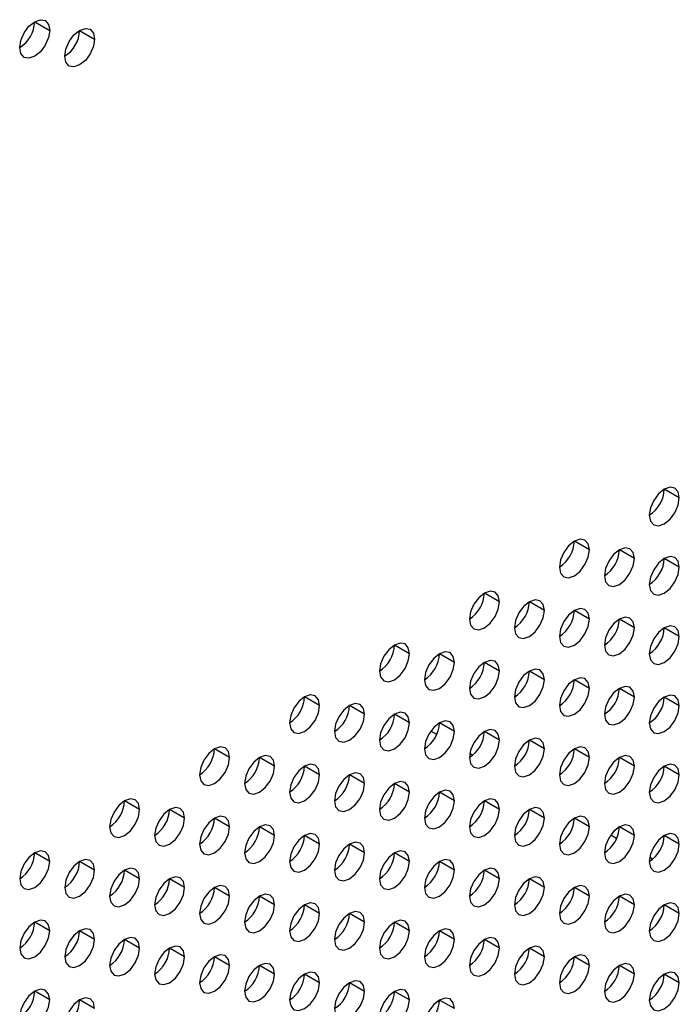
# Model space of a CAD drawing. Header units: millimetres. Extents: x 0 to 1118, y 0 to 864.
# Tile 151 of 254: x 922.27 to 927.45, y 698.06 to 705.8. Entities that reach past the tile are written whole.
import ezdxf

# ---------------------------------------------------------------- set-up
doc = ezdxf.new("R2010")
doc.units = ezdxf.units.MM

msp = doc.modelspace()

# ---------------------------------------------------------------- linework, layer by layer
at = {"color": 7, "linetype": 'Continuous', "lineweight": 25}
for p, q in [((922.3855, 705.7812), (922.5033, 705.7132)), ((922.739, 705.7131), (922.8569, 705.6451)), ((927.4531, 702.0383), (927.3352, 702.1063)), ((926.746, 701.6301), (926.6281, 701.6981)), ((927.0995, 701.562), (926.9817, 701.63)), ((927.4531, 701.4939), (927.3352, 701.562)), ((926.0389, 701.2219), (925.921, 701.2899)), ((926.3924, 701.1538), (926.2746, 701.2218)), ((926.746, 701.0857), (926.6281, 701.1538)), ((927.0995, 701.0176), (926.9817, 701.0857)), ((927.4531, 700.9496), (927.3352, 701.0176)), ((925.3317, 700.8137), (925.2139, 700.8817)), ((925.6853, 700.7456), (925.5674, 700.8136)), ((926.0389, 700.6775), (925.921, 700.7455)), ((926.3924, 700.6094), (926.2746, 700.6775)), ((926.746, 700.5414), (926.6281, 700.6094)), ((927.0995, 700.4733), (926.9817, 700.5413)), ((924.6246, 700.4055), (924.5068, 700.4735)), ((927.4531, 700.4052), (927.3352, 700.4732)), ((924.9782, 700.3374), (924.8603, 700.4054)), ((925.3317, 700.2693), (925.2139, 700.3373)), ((925.6853, 700.2012), (925.5674, 700.2693)), ((925.5459, 700.1783), (925.4995, 700.2051)), ((926.0389, 700.1332), (925.921, 700.2012)), ((923.9175, 699.9973), (923.7997, 700.0653)), ((926.3924, 700.0651), (926.2746, 700.1331)), ((926.746, 699.997), (926.6281, 700.065)), ((924.2711, 699.9292), (924.1532, 699.9972)), ((925.8287, 700.015), (925.8059, 700.0282)), ((927.0995, 699.9289), (926.9817, 699.997)), ((924.6246, 699.8611), (924.5068, 699.9291)), ((927.4531, 699.8608), (927.3352, 699.9289)), ((924.9782, 699.793), (924.8603, 699.8611)), ((925.3317, 699.7249), (925.2139, 699.793)), ((925.6853, 699.6569), (925.5674, 699.7249)), ((923.2104, 699.5891), (923.0926, 699.6571)), ((926.0389, 699.5888), (925.921, 699.6568)), ((923.564, 699.521), (923.4461, 699.589)), ((923.9175, 699.4529), (923.7997, 699.5209)), ((926.3924, 699.5207), (926.2746, 699.5887)), ((926.746, 699.4526), (926.6281, 699.5207)), ((924.2711, 699.3848), (924.1532, 699.4529)), ((927.0995, 699.3846), (926.9817, 699.4526)), ((924.6246, 699.3167), (924.5068, 699.3848)), ((926.9601, 699.3617), (926.9137, 699.3885)), ((927.4531, 699.3165), (927.3352, 699.3845)), ((924.9782, 699.2487), (924.8603, 699.3167)), ((922.5033, 699.1809), (922.3855, 699.2489)), ((925.3317, 699.1806), (925.2139, 699.2486)), ((927.2429, 699.1984), (927.2202, 699.2115)), ((922.8569, 699.1128), (922.739, 699.1808)), ((925.6853, 699.1125), (925.5674, 699.1805)), ((923.2104, 699.0447), (923.0926, 699.1127)), ((926.0389, 699.0444), (925.921, 699.1125)), ((923.564, 698.9766), (923.4461, 699.0447)), ((926.3924, 698.9764), (926.2746, 699.0444)), ((923.9175, 698.9085), (923.7997, 698.9766)), ((924.2711, 698.8405), (924.1532, 698.9085)), ((926.746, 698.9083), (926.6281, 698.9763)), ((927.0995, 698.8402), (926.9817, 698.9082)), ((924.6246, 698.7724), (924.5068, 698.8404)), ((927.4531, 698.7721), (927.3352, 698.8402)), ((924.9782, 698.7043), (924.8603, 698.7723)), ((922.5033, 698.6365), (922.3855, 698.7045)), ((925.3317, 698.6362), (925.2139, 698.7043)), ((922.8569, 698.5684), (922.739, 698.6364)), ((925.6853, 698.5682), (925.5674, 698.6362)), ((923.2104, 698.5003), (923.0926, 698.5684)), ((926.0389, 698.5001), (925.921, 698.5681)), ((923.564, 698.4323), (923.4461, 698.5003)), ((926.3924, 698.432), (926.2746, 698.5)), ((923.9175, 698.3642), (923.7997, 698.4322)), ((924.2711, 698.2961), (924.1532, 698.3641)), ((926.746, 698.3639), (926.6281, 698.4319)), ((927.0995, 698.2958), (926.9817, 698.3639)), ((924.6246, 698.228), (924.5068, 698.2961)), ((927.4531, 698.2278), (927.3352, 698.2958)), ((924.9782, 698.1599), (924.8603, 698.228)), ((922.5033, 698.0921), (922.3855, 698.1602)), ((925.3317, 698.0919), (925.2139, 698.1599)), ((922.8569, 698.0241), (922.739, 698.0921)), ((925.6853, 698.0238), (925.5674, 698.0918))]:
    msp.add_line(p, q, dxfattribs=at)
at = {"color": 7, "linetype": 'Continuous', "lineweight": 25, "flags": 128}
for points in [[(922.2676, 705.5771), (922.2766, 705.6344), (922.3021, 705.6933), (922.3404, 705.7448), (922.3855, 705.7812), (922.4306, 705.7969), (922.4688, 705.7895), (922.4943, 705.7601), (922.5033, 705.7132)], [(922.5033, 705.7132), (922.4943, 705.6559), (922.4688, 705.597), (922.4306, 705.5455), (922.3855, 705.5091), (922.3404, 705.4934), (922.3021, 705.5008), (922.2766, 705.5302), (922.2676, 705.5771)], [(922.6212, 705.509), (922.6301, 705.5663), (922.6557, 705.6252), (922.6939, 705.6768), (922.739, 705.7132), (922.7841, 705.7288), (922.8224, 705.7214), (922.8479, 705.692), (922.8569, 705.6451)], [(922.8569, 705.6451), (922.8479, 705.5878), (922.8224, 705.5289), (922.7841, 705.4774), (922.739, 705.441), (922.6939, 705.4253), (922.6557, 705.4327), (922.6301, 705.4621), (922.6212, 705.509)], [(927.4531, 702.0383), (927.4441, 702.0852), (927.4185, 702.1146), (927.3803, 702.122), (927.3352, 702.1063), (927.2901, 702.0699), (927.2519, 702.0184), (927.2263, 701.9595), (927.2174, 701.9022)], [(927.2174, 701.9022), (927.2263, 701.8553), (927.2519, 701.8259), (927.2901, 701.8185), (927.3352, 701.8342), (927.3803, 701.8706), (927.4185, 701.9221), (927.4441, 701.981), (927.4531, 702.0383)], [(926.746, 701.6301), (926.737, 701.677), (926.7114, 701.7064), (926.6732, 701.7138), (926.6281, 701.6981), (926.583, 701.6617), (926.5448, 701.6102), (926.5192, 701.5513), (926.5103, 701.494)], [(926.5103, 701.494), (926.5192, 701.4471), (926.5448, 701.4177), (926.583, 701.4103), (926.6281, 701.426), (926.6732, 701.4623), (926.7114, 701.5139), (926.737, 701.5728), (926.746, 701.6301)], [(927.0995, 701.562), (927.0905, 701.6089), (927.065, 701.6383), (927.0268, 701.6457), (926.9817, 701.6301), (926.9366, 701.5937), (926.8983, 701.5421), (926.8728, 701.4832), (926.8638, 701.4259)], [(926.8638, 701.4259), (926.8728, 701.379), (926.8983, 701.3496), (926.9366, 701.3422), (926.9817, 701.3579), (927.0268, 701.3943), (927.065, 701.4458), (927.0905, 701.5047), (927.0995, 701.562)], [(927.4531, 701.4939), (927.4441, 701.5408), (927.4185, 701.5702), (927.3803, 701.5777), (927.3352, 701.562), (927.2901, 701.5256), (927.2519, 701.474), (927.2263, 701.4151), (927.2174, 701.3579)], [(927.2174, 701.3579), (927.2263, 701.311), (927.2519, 701.2816), (927.2901, 701.2741), (927.3352, 701.2898), (927.3803, 701.3262), (927.4185, 701.3778), (927.4441, 701.4367), (927.4531, 701.4939)], [(926.0389, 701.2219), (926.0299, 701.2688), (926.0043, 701.2982), (925.9661, 701.3056), (925.921, 701.2899), (925.8759, 701.2535), (925.8377, 701.202), (925.8121, 701.1431), (925.8031, 701.0858)], [(926.3924, 701.1538), (926.3834, 701.2007), (926.3579, 701.2301), (926.3197, 701.2375), (926.2746, 701.2219), (926.2295, 701.1855), (926.1912, 701.1339), (926.1657, 701.075), (926.1567, 701.0177)], [(925.8031, 701.0858), (925.8121, 701.0389), (925.8377, 701.0095), (925.8759, 701.0021), (925.921, 701.0178), (925.9661, 701.0541), (926.0043, 701.1057), (926.0299, 701.1646), (926.0389, 701.2219)], [(926.1567, 701.0177), (926.1657, 700.9708), (926.1912, 700.9414), (926.2295, 700.934), (926.2746, 700.9497), (926.3197, 700.9861), (926.3579, 701.0376), (926.3834, 701.0965), (926.3924, 701.1538)], [(926.746, 701.0857), (926.737, 701.1326), (926.7114, 701.162), (926.6732, 701.1695), (926.6281, 701.1538), (926.583, 701.1174), (926.5448, 701.0658), (926.5192, 701.0069), (926.5103, 700.9497)], [(926.5103, 700.9497), (926.5192, 700.9027), (926.5448, 700.8733), (926.583, 700.8659), (926.6281, 700.8816), (926.6732, 700.918), (926.7114, 700.9696), (926.737, 701.0285), (926.746, 701.0857)], [(927.0995, 701.0176), (927.0905, 701.0645), (927.065, 701.0939), (927.0268, 701.1014), (926.9817, 701.0857), (926.9366, 701.0493), (926.8983, 700.9977), (926.8728, 700.9388), (926.8638, 700.8816)], [(926.8638, 700.8816), (926.8728, 700.8347), (926.8983, 700.8053), (926.9366, 700.7978), (926.9817, 700.8135), (927.0268, 700.8499), (927.065, 700.9015), (927.0905, 700.9604), (927.0995, 701.0176)], [(927.4531, 700.9496), (927.4441, 700.9965), (927.4185, 701.0259), (927.3803, 701.0333), (927.3352, 701.0176), (927.2901, 700.9812), (927.2519, 700.9297), (927.2263, 700.8708), (927.2174, 700.8135)], [(927.2174, 700.8135), (927.2263, 700.7666), (927.2519, 700.7372), (927.2901, 700.7298), (927.3352, 700.7454), (927.3803, 700.7818), (927.4185, 700.8334), (927.4441, 700.8923), (927.4531, 700.9496)], [(925.3317, 700.8137), (925.3228, 700.8606), (925.2972, 700.89), (925.259, 700.8974), (925.2139, 700.8817), (925.1688, 700.8453), (925.1306, 700.7938), (925.105, 700.7349), (925.096, 700.6776)], [(925.096, 700.6776), (925.105, 700.6307), (925.1306, 700.6013), (925.1688, 700.5939), (925.2139, 700.6095), (925.259, 700.6459), (925.2972, 700.6975), (925.3228, 700.7564), (925.3317, 700.8137)], [(925.6853, 700.7456), (925.6763, 700.7925), (925.6508, 700.8219), (925.6125, 700.8293), (925.5674, 700.8136), (925.5223, 700.7773), (925.4841, 700.7257), (925.4586, 700.6668), (925.4496, 700.6095)], [(926.0389, 700.6775), (926.0299, 700.7244), (926.0043, 700.7538), (925.9661, 700.7612), (925.921, 700.7456), (925.8759, 700.7092), (925.8377, 700.6576), (925.8121, 700.5987), (925.8031, 700.5414)], [(925.4496, 700.6095), (925.4586, 700.5626), (925.4841, 700.5332), (925.5223, 700.5258), (925.5674, 700.5415), (925.6125, 700.5779), (925.6508, 700.6294), (925.6763, 700.6883), (925.6853, 700.7456)], [(926.3924, 700.6094), (926.3834, 700.6563), (926.3579, 700.6857), (926.3197, 700.6932), (926.2746, 700.6775), (926.2295, 700.6411), (926.1912, 700.5895), (926.1657, 700.5306), (926.1567, 700.4734)], [(925.8031, 700.5414), (925.8121, 700.4945), (925.8377, 700.4651), (925.8759, 700.4577), (925.921, 700.4734), (925.9661, 700.5098), (926.0043, 700.5614), (926.0299, 700.6203), (926.0389, 700.6775)], [(926.1567, 700.4734), (926.1657, 700.4265), (926.1912, 700.3971), (926.2295, 700.3896), (926.2746, 700.4053), (926.3197, 700.4417), (926.3579, 700.4933), (926.3834, 700.5522), (926.3924, 700.6094)], [(926.746, 700.5414), (926.737, 700.5883), (926.7114, 700.6177), (926.6732, 700.6251), (926.6281, 700.6094), (926.583, 700.573), (926.5448, 700.5214), (926.5192, 700.4625), (926.5103, 700.4053)], [(926.5103, 700.4053), (926.5192, 700.3584), (926.5448, 700.329), (926.583, 700.3216), (926.6281, 700.3372), (926.6732, 700.3736), (926.7114, 700.4252), (926.737, 700.4841), (926.746, 700.5414)], [(927.0995, 700.4733), (927.0905, 700.5202), (927.065, 700.5496), (927.0268, 700.557), (926.9817, 700.5413), (926.9366, 700.5049), (926.8983, 700.4534), (926.8728, 700.3945), (926.8638, 700.3372)], [(924.6246, 700.4055), (924.6157, 700.4524), (924.5901, 700.4818), (924.5519, 700.4892), (924.5068, 700.4735), (924.4617, 700.4371), (924.4235, 700.3856), (924.3979, 700.3267), (924.3889, 700.2694)], [(926.8638, 700.3372), (926.8728, 700.2903), (926.8983, 700.2609), (926.9366, 700.2535), (926.9817, 700.2692), (927.0268, 700.3056), (927.065, 700.3571), (927.0905, 700.416), (927.0995, 700.4733)], [(927.4531, 700.4052), (927.4441, 700.4521), (927.4185, 700.4815), (927.3803, 700.4889), (927.3352, 700.4733), (927.2901, 700.4369), (927.2519, 700.3853), (927.2263, 700.3264), (927.2174, 700.2691)], [(924.3889, 700.2694), (924.3979, 700.2225), (924.4235, 700.1931), (924.4617, 700.1857), (924.5068, 700.2013), (924.5519, 700.2377), (924.5901, 700.2893), (924.6157, 700.3482), (924.6246, 700.4055)], [(924.9782, 700.3374), (924.9692, 700.3843), (924.9437, 700.4137), (924.9054, 700.4211), (924.8603, 700.4054), (924.8152, 700.369), (924.777, 700.3175), (924.7515, 700.2586), (924.7425, 700.2013)], [(927.2174, 700.2691), (927.2263, 700.2222), (927.2519, 700.1928), (927.2901, 700.1854), (927.3352, 700.2011), (927.3803, 700.2375), (927.4185, 700.289), (927.4441, 700.3479), (927.4531, 700.4052)], [(924.7425, 700.2013), (924.7515, 700.1544), (924.777, 700.125), (924.8152, 700.1176), (924.8603, 700.1333), (924.9054, 700.1697), (924.9437, 700.2212), (924.9692, 700.2801), (924.9782, 700.3374)], [(925.3317, 700.2693), (925.3228, 700.3162), (925.2972, 700.3456), (925.259, 700.353), (925.2139, 700.3374), (925.1688, 700.301), (925.1306, 700.2494), (925.105, 700.1905), (925.096, 700.1332)], [(925.096, 700.1332), (925.105, 700.0863), (925.1306, 700.0569), (925.1688, 700.0495), (925.2139, 700.0652), (925.259, 700.1016), (925.2972, 700.1532), (925.3228, 700.2121), (925.3317, 700.2693)], [(925.6853, 700.2012), (925.6763, 700.2481), (925.6508, 700.2775), (925.6125, 700.285), (925.5674, 700.2693), (925.5223, 700.2329), (925.4841, 700.1813), (925.4586, 700.1224), (925.4496, 700.0652)], [(926.0389, 700.1332), (926.0299, 700.1801), (926.0043, 700.2095), (925.9661, 700.2169), (925.921, 700.2012), (925.8759, 700.1648), (925.8377, 700.1132), (925.8121, 700.0543), (925.8031, 699.9971)], [(925.4496, 700.0652), (925.4586, 700.0183), (925.4841, 699.9889), (925.5223, 699.9814), (925.5674, 699.9971), (925.6125, 700.0335), (925.6508, 700.0851), (925.6763, 700.144), (925.6853, 700.2012)], [(926.3924, 700.0651), (926.3834, 700.112), (926.3579, 700.1414), (926.3197, 700.1488), (926.2746, 700.1331), (926.2295, 700.0967), (926.1912, 700.0452), (926.1657, 699.9863), (926.1567, 699.929)], [(923.9175, 699.9973), (923.9086, 700.0442), (923.883, 700.0736), (923.8448, 700.081), (923.7997, 700.0653), (923.7546, 700.0289), (923.7163, 699.9774), (923.6908, 699.9185), (923.6818, 699.8612)], [(925.8031, 699.9971), (925.8121, 699.9502), (925.8377, 699.9208), (925.8759, 699.9134), (925.921, 699.929), (925.9661, 699.9654), (926.0043, 700.017), (926.0299, 700.0759), (926.0389, 700.1332)], [(926.1567, 699.929), (926.1657, 699.8821), (926.1912, 699.8527), (926.2295, 699.8453), (926.2746, 699.861), (926.3197, 699.8973), (926.3579, 699.9489), (926.3834, 700.0078), (926.3924, 700.0651)], [(926.746, 699.997), (926.737, 700.0439), (926.7114, 700.0733), (926.6732, 700.0807), (926.6281, 700.0651), (926.583, 700.0287), (926.5448, 699.9771), (926.5192, 699.9182), (926.5103, 699.8609)], [(923.6818, 699.8612), (923.6908, 699.8143), (923.7163, 699.7849), (923.7546, 699.7775), (923.7997, 699.7931), (923.8448, 699.8295), (923.883, 699.8811), (923.9086, 699.94), (923.9175, 699.9973)], [(924.2711, 699.9292), (924.2621, 699.9761), (924.2366, 700.0055), (924.1983, 700.0129), (924.1532, 699.9972), (924.1081, 699.9608), (924.0699, 699.9093), (924.0444, 699.8504), (924.0354, 699.7931)], [(926.5103, 699.8609), (926.5192, 699.814), (926.5448, 699.7846), (926.583, 699.7772), (926.6281, 699.7929), (926.6732, 699.8293), (926.7114, 699.8808), (926.737, 699.9397), (926.746, 699.997)], [(927.0995, 699.9289), (927.0905, 699.9758), (927.065, 700.0052), (927.0268, 700.0127), (926.9817, 699.997), (926.9366, 699.9606), (926.8983, 699.909), (926.8728, 699.8501), (926.8638, 699.7929)], [(924.0354, 699.7931), (924.0444, 699.7462), (924.0699, 699.7168), (924.1081, 699.7094), (924.1532, 699.7251), (924.1983, 699.7615), (924.2366, 699.813), (924.2621, 699.8719), (924.2711, 699.9292)], [(924.6246, 699.8611), (924.6157, 699.908), (924.5901, 699.9374), (924.5519, 699.9448), (924.5068, 699.9292), (924.4617, 699.8928), (924.4235, 699.8412), (924.3979, 699.7823), (924.3889, 699.725)], [(926.8638, 699.7929), (926.8728, 699.746), (926.8983, 699.7165), (926.9366, 699.7091), (926.9817, 699.7248), (927.0268, 699.7612), (927.065, 699.8128), (927.0905, 699.8717), (927.0995, 699.9289)], [(927.4531, 699.8608), (927.4441, 699.9077), (927.4185, 699.9371), (927.3803, 699.9446), (927.3352, 699.9289), (927.2901, 699.8925), (927.2519, 699.8409), (927.2263, 699.782), (927.2174, 699.7248)], [(924.3889, 699.725), (924.3979, 699.6781), (924.4235, 699.6487), (924.4617, 699.6413), (924.5068, 699.657), (924.5519, 699.6934), (924.5901, 699.7449), (924.6157, 699.8038), (924.6246, 699.8611)], [(924.9782, 699.793), (924.9692, 699.8399), (924.9437, 699.8693), (924.9054, 699.8768), (924.8603, 699.8611), (924.8152, 699.8247), (924.777, 699.7731), (924.7515, 699.7142), (924.7425, 699.657)], [(927.2174, 699.7248), (927.2263, 699.6779), (927.2519, 699.6485), (927.2901, 699.641), (927.3352, 699.6567), (927.3803, 699.6931), (927.4185, 699.7447), (927.4441, 699.8036), (927.4531, 699.8608)], [(924.7425, 699.657), (924.7515, 699.6101), (924.777, 699.5807), (924.8152, 699.5732), (924.8603, 699.5889), (924.9054, 699.6253), (924.9437, 699.6769), (924.9692, 699.7358), (924.9782, 699.793)], [(925.3317, 699.7249), (925.3228, 699.7719), (925.2972, 699.8013), (925.259, 699.8087), (925.2139, 699.793), (925.1688, 699.7566), (925.1306, 699.705), (925.105, 699.6461), (925.096, 699.5889)], [(925.096, 699.5889), (925.105, 699.542), (925.1306, 699.5126), (925.1688, 699.5051), (925.2139, 699.5208), (925.259, 699.5572), (925.2972, 699.6088), (925.3228, 699.6677), (925.3317, 699.7249)], [(925.6853, 699.6569), (925.6763, 699.7038), (925.6508, 699.7332), (925.6125, 699.7406), (925.5674, 699.7249), (925.5223, 699.6885), (925.4841, 699.637), (925.4586, 699.5781), (925.4496, 699.5208)], [(923.2104, 699.5891), (923.2015, 699.636), (923.1759, 699.6654), (923.1377, 699.6728), (923.0926, 699.6571), (923.0475, 699.6207), (923.0092, 699.5691), (922.9837, 699.5102), (922.9747, 699.453)], [(923.564, 699.521), (923.555, 699.5679), (923.5295, 699.5973), (923.4912, 699.6047), (923.4461, 699.589), (923.401, 699.5526), (923.3628, 699.5011), (923.3372, 699.4422), (923.3283, 699.3849)], [(925.4496, 699.5208), (925.4586, 699.4739), (925.4841, 699.4445), (925.5223, 699.4371), (925.5674, 699.4527), (925.6125, 699.4891), (925.6508, 699.5407), (925.6763, 699.5996), (925.6853, 699.6569)], [(926.0389, 699.5888), (926.0299, 699.6357), (926.0043, 699.6651), (925.9661, 699.6725), (925.921, 699.6568), (925.8759, 699.6205), (925.8377, 699.5689), (925.8121, 699.51), (925.8031, 699.4527)], [(926.3924, 699.5207), (926.3834, 699.5676), (926.3579, 699.597), (926.3197, 699.6044), (926.2746, 699.5888), (926.2295, 699.5524), (926.1912, 699.5008), (926.1657, 699.4419), (926.1567, 699.3846)], [(922.9747, 699.453), (922.9837, 699.4061), (923.0092, 699.3767), (923.0475, 699.3693), (923.0926, 699.3849), (923.1377, 699.4213), (923.1759, 699.4729), (923.2015, 699.5318), (923.2104, 699.5891)], [(923.3283, 699.3849), (923.3372, 699.338), (923.3628, 699.3086), (923.401, 699.3012), (923.4461, 699.3169), (923.4912, 699.3533), (923.5295, 699.4048), (923.555, 699.4637), (923.564, 699.521)], [(923.9175, 699.4529), (923.9086, 699.4998), (923.883, 699.5292), (923.8448, 699.5366), (923.7997, 699.521), (923.7546, 699.4846), (923.7163, 699.433), (923.6908, 699.3741), (923.6818, 699.3168)], [(925.8031, 699.4527), (925.8121, 699.4058), (925.8377, 699.3764), (925.8759, 699.369), (925.921, 699.3847), (925.9661, 699.4211), (926.0043, 699.4726), (926.0299, 699.5315), (926.0389, 699.5888)], [(926.1567, 699.3846), (926.1657, 699.3377), (926.1912, 699.3083), (926.2295, 699.3009), (926.2746, 699.3166), (926.3197, 699.353), (926.3579, 699.4046), (926.3834, 699.4635), (926.3924, 699.5207)], [(926.746, 699.4526), (926.737, 699.4995), (926.7114, 699.5289), (926.6732, 699.5364), (926.6281, 699.5207), (926.583, 699.4843), (926.5448, 699.4327), (926.5192, 699.3738), (926.5103, 699.3166)], [(923.6818, 699.3168), (923.6908, 699.2699), (923.7163, 699.2405), (923.7546, 699.2331), (923.7997, 699.2488), (923.8448, 699.2852), (923.883, 699.3367), (923.9086, 699.3956), (923.9175, 699.4529)], [(924.2711, 699.3848), (924.2621, 699.4317), (924.2366, 699.4611), (924.1983, 699.4686), (924.1532, 699.4529), (924.1081, 699.4165), (924.0699, 699.3649), (924.0444, 699.306), (924.0354, 699.2488)], [(926.5103, 699.3166), (926.5192, 699.2697), (926.5448, 699.2403), (926.583, 699.2328), (926.6281, 699.2485), (926.6732, 699.2849), (926.7114, 699.3365), (926.737, 699.3954), (926.746, 699.4526)], [(927.0995, 699.3846), (927.0905, 699.4315), (927.065, 699.4609), (927.0268, 699.4683), (926.9817, 699.4526), (926.9366, 699.4162), (926.8983, 699.3646), (926.8728, 699.3057), (926.8638, 699.2485)], [(924.0354, 699.2488), (924.0444, 699.2019), (924.0699, 699.1725), (924.1081, 699.165), (924.1532, 699.1807), (924.1983, 699.2171), (924.2366, 699.2687), (924.2621, 699.3276), (924.2711, 699.3848)], [(924.6246, 699.3167), (924.6157, 699.3636), (924.5901, 699.393), (924.5519, 699.4005), (924.5068, 699.3848), (924.4617, 699.3484), (924.4235, 699.2968), (924.3979, 699.2379), (924.3889, 699.1807)], [(926.8638, 699.2485), (926.8728, 699.2016), (926.8983, 699.1722), (926.9366, 699.1648), (926.9817, 699.1804), (927.0268, 699.2168), (927.065, 699.2684), (927.0905, 699.3273), (927.0995, 699.3846)], [(927.4531, 699.3165), (927.4441, 699.3634), (927.4185, 699.3928), (927.3803, 699.4002), (927.3352, 699.3845), (927.2901, 699.3481), (927.2519, 699.2966), (927.2263, 699.2377), (927.2174, 699.1804)], [(924.3889, 699.1807), (924.3979, 699.1338), (924.4235, 699.1044), (924.4617, 699.0969), (924.5068, 699.1126), (924.5519, 699.149), (924.5901, 699.2006), (924.6157, 699.2595), (924.6246, 699.3167)], [(924.9782, 699.2487), (924.9692, 699.2956), (924.9437, 699.325), (924.9054, 699.3324), (924.8603, 699.3167), (924.8152, 699.2803), (924.777, 699.2288), (924.7515, 699.1699), (924.7425, 699.1126)], [(927.2174, 699.1804), (927.2263, 699.1335), (927.2519, 699.1041), (927.2901, 699.0967), (927.3352, 699.1124), (927.3803, 699.1488), (927.4185, 699.2003), (927.4441, 699.2592), (927.4531, 699.3165)], [(922.5033, 699.1809), (922.4943, 699.2278), (922.4688, 699.2572), (922.4306, 699.2646), (922.3855, 699.2489), (922.3404, 699.2125), (922.3021, 699.1609), (922.2766, 699.102), (922.2676, 699.0448)], [(924.7425, 699.1126), (924.7515, 699.0657), (924.777, 699.0363), (924.8152, 699.0289), (924.8603, 699.0445), (924.9054, 699.0809), (924.9437, 699.1325), (924.9692, 699.1914), (924.9782, 699.2487)], [(925.3317, 699.1806), (925.3228, 699.2275), (925.2972, 699.2569), (925.259, 699.2643), (925.2139, 699.2486), (925.1688, 699.2123), (925.1306, 699.1607), (925.105, 699.1018), (925.096, 699.0445)], [(922.2676, 699.0448), (922.2766, 698.9979), (922.3021, 698.9685), (922.3404, 698.9611), (922.3855, 698.9767), (922.4306, 699.0131), (922.4688, 699.0647), (922.4943, 699.1236), (922.5033, 699.1809)], [(922.8569, 699.1128), (922.8479, 699.1597), (922.8224, 699.1891), (922.7841, 699.1965), (922.739, 699.1808), (922.6939, 699.1444), (922.6557, 699.0929), (922.6301, 699.034), (922.6212, 698.9767)], [(925.096, 699.0445), (925.105, 698.9976), (925.1306, 698.9682), (925.1688, 698.9608), (925.2139, 698.9765), (925.259, 699.0129), (925.2972, 699.0644), (925.3228, 699.1233), (925.3317, 699.1806)], [(925.6853, 699.1125), (925.6763, 699.1594), (925.6508, 699.1888), (925.6125, 699.1962), (925.5674, 699.1806), (925.5223, 699.1442), (925.4841, 699.0926), (925.4586, 699.0337), (925.4496, 698.9764)], [(922.6212, 698.9767), (922.6301, 698.9298), (922.6557, 698.9004), (922.6939, 698.893), (922.739, 698.9087), (922.7841, 698.945), (922.8224, 698.9966), (922.8479, 699.0555), (922.8569, 699.1128)], [(923.2104, 699.0447), (923.2015, 699.0916), (923.1759, 699.121), (923.1377, 699.1284), (923.0926, 699.1128), (923.0475, 699.0764), (923.0092, 699.0248), (922.9837, 698.9659), (922.9747, 698.9086)], [(923.564, 698.9766), (923.555, 699.0235), (923.5295, 699.0529), (923.4912, 699.0604), (923.4461, 699.0447), (923.401, 699.0083), (923.3628, 698.9567), (923.3372, 698.8978), (923.3283, 698.8406)], [(925.4496, 698.9764), (925.4586, 698.9295), (925.4841, 698.9001), (925.5223, 698.8927), (925.5674, 698.9084), (925.6125, 698.9448), (925.6508, 698.9964), (925.6763, 699.0553), (925.6853, 699.1125)], [(926.0389, 699.0444), (926.0299, 699.0913), (926.0043, 699.1207), (925.9661, 699.1282), (925.921, 699.1125), (925.8759, 699.0761), (925.8377, 699.0245), (925.8121, 698.9656), (925.8031, 698.9084)], [(926.3924, 698.9764), (926.3834, 699.0233), (926.3579, 699.0527), (926.3197, 699.0601), (926.2746, 699.0444), (926.2295, 699.008), (926.1912, 698.9564), (926.1657, 698.8975), (926.1567, 698.8403)], [(922.9747, 698.9086), (922.9837, 698.8617), (923.0092, 698.8323), (923.0475, 698.8249), (923.0926, 698.8406), (923.1377, 698.877), (923.1759, 698.9285), (923.2015, 698.9874), (923.2104, 699.0447)], [(923.9175, 698.9085), (923.9086, 698.9554), (923.883, 698.9848), (923.8448, 698.9923), (923.7997, 698.9766), (923.7546, 698.9402), (923.7163, 698.8886), (923.6908, 698.8297), (923.6818, 698.7725)], [(925.8031, 698.9084), (925.8121, 698.8615), (925.8377, 698.8321), (925.8759, 698.8246), (925.921, 698.8403), (925.9661, 698.8767), (926.0043, 698.9283), (926.0299, 698.9872), (926.0389, 699.0444)], [(926.746, 698.9083), (926.737, 698.9552), (926.7114, 698.9846), (926.6732, 698.992), (926.6281, 698.9763), (926.583, 698.9399), (926.5448, 698.8884), (926.5192, 698.8295), (926.5103, 698.7722)], [(923.3283, 698.8406), (923.3372, 698.7937), (923.3628, 698.7642), (923.401, 698.7568), (923.4461, 698.7725), (923.4912, 698.8089), (923.5295, 698.8605), (923.555, 698.9194), (923.564, 698.9766)], [(923.6818, 698.7725), (923.6908, 698.7256), (923.7163, 698.6962), (923.7546, 698.6887), (923.7997, 698.7044), (923.8448, 698.7408), (923.883, 698.7924), (923.9086, 698.8513), (923.9175, 698.9085)], [(924.2711, 698.8405), (924.2621, 698.8874), (924.2366, 698.9168), (924.1983, 698.9242), (924.1532, 698.9085), (924.1081, 698.8721), (924.0699, 698.8206), (924.0444, 698.7617), (924.0354, 698.7044)], [(926.1567, 698.8403), (926.1657, 698.7934), (926.1912, 698.764), (926.2295, 698.7566), (926.2746, 698.7722), (926.3197, 698.8086), (926.3579, 698.8602), (926.3834, 698.9191), (926.3924, 698.9764)], [(926.5103, 698.7722), (926.5192, 698.7253), (926.5448, 698.6959), (926.583, 698.6885), (926.6281, 698.7042), (926.6732, 698.7405), (926.7114, 698.7921), (926.737, 698.851), (926.746, 698.9083)], [(927.0995, 698.8402), (927.0905, 698.8871), (927.065, 698.9165), (927.0268, 698.9239), (926.9817, 698.9083), (926.9366, 698.8719), (926.8983, 698.8203), (926.8728, 698.7614), (926.8638, 698.7041)], [(924.0354, 698.7044), (924.0444, 698.6575), (924.0699, 698.6281), (924.1081, 698.6207), (924.1532, 698.6363), (924.1983, 698.6727), (924.2366, 698.7243), (924.2621, 698.7832), (924.2711, 698.8405)], [(924.6246, 698.7724), (924.6157, 698.8193), (924.5901, 698.8487), (924.5519, 698.8561), (924.5068, 698.8404), (924.4617, 698.804), (924.4235, 698.7525), (924.3979, 698.6936), (924.3889, 698.6363)], [(926.8638, 698.7041), (926.8728, 698.6572), (926.8983, 698.6278), (926.9366, 698.6204), (926.9817, 698.6361), (927.0268, 698.6725), (927.065, 698.724), (927.0905, 698.7829), (927.0995, 698.8402)], [(927.4531, 698.7721), (927.4441, 698.819), (927.4185, 698.8484), (927.3803, 698.8559), (927.3352, 698.8402), (927.2901, 698.8038), (927.2519, 698.7522), (927.2263, 698.6933), (927.2174, 698.6361)], [(924.3889, 698.6363), (924.3979, 698.5894), (924.4235, 698.56), (924.4617, 698.5526), (924.5068, 698.5683), (924.5519, 698.6047), (924.5901, 698.6562), (924.6157, 698.7151), (924.6246, 698.7724)], [(924.9782, 698.7043), (924.9692, 698.7512), (924.9437, 698.7806), (924.9054, 698.788), (924.8603, 698.7724), (924.8152, 698.736), (924.777, 698.6844), (924.7515, 698.6255), (924.7425, 698.5682)], [(927.2174, 698.6361), (927.2263, 698.5892), (927.2519, 698.5597), (927.2901, 698.5523), (927.3352, 698.568), (927.3803, 698.6044), (927.4185, 698.656), (927.4441, 698.7149), (927.4531, 698.7721)], [(922.5033, 698.6365), (922.4943, 698.6834), (922.4688, 698.7128), (922.4306, 698.7202), (922.3855, 698.7046), (922.3404, 698.6682), (922.3021, 698.6166), (922.2766, 698.5577), (922.2676, 698.5004)], [(924.7425, 698.5682), (924.7515, 698.5213), (924.777, 698.4919), (924.8152, 698.4845), (924.8603, 698.5002), (924.9054, 698.5366), (924.9437, 698.5882), (924.9692, 698.647), (924.9782, 698.7043)], [(925.3317, 698.6362), (925.3228, 698.6831), (925.2972, 698.7125), (925.259, 698.72), (925.2139, 698.7043), (925.1688, 698.6679), (925.1306, 698.6163), (925.105, 698.5574), (925.096, 698.5002)], [(922.2676, 698.5004), (922.2766, 698.4535), (922.3021, 698.4241), (922.3404, 698.4167), (922.3855, 698.4324), (922.4306, 698.4688), (922.4688, 698.5203), (922.4943, 698.5792), (922.5033, 698.6365)], [(922.8569, 698.5684), (922.8479, 698.6153), (922.8224, 698.6447), (922.7841, 698.6521), (922.739, 698.6365), (922.6939, 698.6001), (922.6557, 698.5485), (922.6301, 698.4896), (922.6212, 698.4323)], [(925.096, 698.5002), (925.105, 698.4533), (925.1306, 698.4239), (925.1688, 698.4164), (925.2139, 698.4321), (925.259, 698.4685), (925.2972, 698.5201), (925.3228, 698.579), (925.3317, 698.6362)], [(925.6853, 698.5682), (925.6763, 698.6151), (925.6508, 698.6445), (925.6125, 698.6519), (925.5674, 698.6362), (925.5223, 698.5998), (925.4841, 698.5482), (925.4586, 698.4893), (925.4496, 698.4321)], [(922.6212, 698.4323), (922.6301, 698.3854), (922.6557, 698.356), (922.6939, 698.3486), (922.739, 698.3643), (922.7841, 698.4007), (922.8224, 698.4523), (922.8479, 698.5112), (922.8569, 698.5684)], [(923.2104, 698.5003), (923.2015, 698.5472), (923.1759, 698.5766), (923.1377, 698.5841), (923.0926, 698.5684), (923.0475, 698.532), (923.0092, 698.4804), (922.9837, 698.4215), (922.9747, 698.3643)], [(923.564, 698.4323), (923.555, 698.4792), (923.5295, 698.5086), (923.4912, 698.516), (923.4461, 698.5003), (923.401, 698.4639), (923.3628, 698.4123), (923.3372, 698.3534), (923.3283, 698.2962)], [(925.4496, 698.4321), (925.4586, 698.3852), (925.4841, 698.3558), (925.5223, 698.3484), (925.5674, 698.364), (925.6125, 698.4004), (925.6508, 698.452), (925.6763, 698.5109), (925.6853, 698.5682)], [(926.0389, 698.5001), (926.0299, 698.547), (926.0043, 698.5764), (925.9661, 698.5838), (925.921, 698.5681), (925.8759, 698.5317), (925.8377, 698.4802), (925.8121, 698.4213), (925.8031, 698.364)], [(926.3924, 698.432), (926.3834, 698.4789), (926.3579, 698.5083), (926.3197, 698.5157), (926.2746, 698.5001), (926.2295, 698.4637), (926.1912, 698.4121), (926.1657, 698.3532), (926.1567, 698.2959)], [(922.9747, 698.3643), (922.9837, 698.3174), (923.0092, 698.288), (923.0475, 698.2805), (923.0926, 698.2962), (923.1377, 698.3326), (923.1759, 698.3842), (923.2015, 698.4431), (923.2104, 698.5003)], [(923.9175, 698.3642), (923.9086, 698.4111), (923.883, 698.4405), (923.8448, 698.4479), (923.7997, 698.4322), (923.7546, 698.3958), (923.7163, 698.3443), (923.6908, 698.2854), (923.6818, 698.2281)], [(925.8031, 698.364), (925.8121, 698.3171), (925.8377, 698.2877), (925.8759, 698.2803), (925.921, 698.2959), (925.9661, 698.3323), (926.0043, 698.3839), (926.0299, 698.4428), (926.0389, 698.5001)], [(926.746, 698.3639), (926.737, 698.4108), (926.7114, 698.4402), (926.6732, 698.4476), (926.6281, 698.432), (926.583, 698.3956), (926.5448, 698.344), (926.5192, 698.2851), (926.5103, 698.2278)], [(923.3283, 698.2962), (923.3372, 698.2493), (923.3628, 698.2199), (923.401, 698.2125), (923.4461, 698.2281), (923.4912, 698.2645), (923.5295, 698.3161), (923.555, 698.375), (923.564, 698.4323)], [(923.6818, 698.2281), (923.6908, 698.1812), (923.7163, 698.1518), (923.7546, 698.1444), (923.7997, 698.1601), (923.8448, 698.1965), (923.883, 698.248), (923.9086, 698.3069), (923.9175, 698.3642)], [(924.2711, 698.2961), (924.2621, 698.343), (924.2366, 698.3724), (924.1983, 698.3798), (924.1532, 698.3642), (924.1081, 698.3278), (924.0699, 698.2762), (924.0444, 698.2173), (924.0354, 698.16)], [(926.1567, 698.2959), (926.1657, 698.249), (926.1912, 698.2196), (926.2295, 698.2122), (926.2746, 698.2279), (926.3197, 698.2643), (926.3579, 698.3158), (926.3834, 698.3747), (926.3924, 698.432)], [(926.5103, 698.2278), (926.5192, 698.1809), (926.5448, 698.1515), (926.583, 698.1441), (926.6281, 698.1598), (926.6732, 698.1962), (926.7114, 698.2478), (926.737, 698.3067), (926.746, 698.3639)], [(927.0995, 698.2958), (927.0905, 698.3427), (927.065, 698.3721), (927.0268, 698.3796), (926.9817, 698.3639), (926.9366, 698.3275), (926.8983, 698.2759), (926.8728, 698.217), (926.8638, 698.1598)], [(924.0354, 698.16), (924.0444, 698.1131), (924.0699, 698.0837), (924.1081, 698.0763), (924.1532, 698.092), (924.1983, 698.1284), (924.2366, 698.1799), (924.2621, 698.2388), (924.2711, 698.2961)], [(924.6246, 698.228), (924.6157, 698.2749), (924.5901, 698.3043), (924.5519, 698.3118), (924.5068, 698.2961), (924.4617, 698.2597), (924.4235, 698.2081), (924.3979, 698.1492), (924.3889, 698.092)], [(926.8638, 698.1598), (926.8728, 698.1129), (926.8983, 698.0835), (926.9366, 698.076), (926.9817, 698.0917), (927.0268, 698.1281), (927.065, 698.1797), (927.0905, 698.2386), (927.0995, 698.2958)], [(927.4531, 698.2278), (927.4441, 698.2747), (927.4185, 698.3041), (927.3803, 698.3115), (927.3352, 698.2958), (927.2901, 698.2594), (927.2519, 698.2078), (927.2263, 698.1489), (927.2174, 698.0917)], [(924.3889, 698.092), (924.3979, 698.0451), (924.4235, 698.0157), (924.4617, 698.0082), (924.5068, 698.0239), (924.5519, 698.0603), (924.5901, 698.1119), (924.6157, 698.1708), (924.6246, 698.228)], [(924.9782, 698.1599), (924.9692, 698.2068), (924.9437, 698.2362), (924.9054, 698.2437), (924.8603, 698.228), (924.8152, 698.1916), (924.777, 698.14), (924.7515, 698.0811), (924.7425, 698.0239)], [(927.2174, 698.0917), (927.2263, 698.0448), (927.2519, 698.0154), (927.2901, 698.008), (927.3352, 698.0236), (927.3803, 698.06), (927.4185, 698.1116), (927.4441, 698.1705), (927.4531, 698.2278)], [(922.5033, 698.0921), (922.4943, 698.139), (922.4688, 698.1684), (922.4306, 698.1759), (922.3855, 698.1602), (922.3404, 698.1238), (922.3021, 698.0722), (922.2766, 698.0133), (922.2676, 697.9561)], [(924.7425, 698.0239), (924.7515, 697.977), (924.777, 697.9476), (924.8152, 697.9401), (924.8603, 697.9558), (924.9054, 697.9922), (924.9437, 698.0438), (924.9692, 698.1027), (924.9782, 698.1599)], [(925.3317, 698.0919), (925.3228, 698.1388), (925.2972, 698.1682), (925.259, 698.1756), (925.2139, 698.1599), (925.1688, 698.1235), (925.1306, 698.072), (925.105, 698.0131), (925.096, 697.9558)], [(922.2676, 697.9561), (922.2766, 697.9092), (922.3021, 697.8798), (922.3404, 697.8723), (922.3855, 697.888), (922.4306, 697.9244), (922.4688, 697.976), (922.4943, 698.0349), (922.5033, 698.0921)], [(922.8569, 698.0241), (922.8479, 698.071), (922.8224, 698.1004), (922.7841, 698.1078), (922.739, 698.0921), (922.6939, 698.0557), (922.6557, 698.0041), (922.6301, 697.9452), (922.6212, 697.888)], [(925.096, 697.9558), (925.105, 697.9089), (925.1306, 697.8795), (925.1688, 697.8721), (925.2139, 697.8877), (925.259, 697.9241), (925.2972, 697.9757), (925.3228, 698.0346), (925.3317, 698.0919)], [(925.6853, 698.0238), (925.6763, 698.0707), (925.6508, 698.1001), (925.6125, 698.1075), (925.5674, 698.0918), (925.5223, 698.0555), (925.4841, 698.0039), (925.4586, 697.945), (925.4496, 697.8877)]]:
    msp.add_lwpolyline(points, dxfattribs=at)
at = {"color": 7, "linetype": 'Continuous', "lineweight": 25}
for centre in [(922.1296, 705.7929), (922.4831, 705.7248), (927.0793, 702.118), (926.3722, 701.7098), (926.7258, 701.6417), (927.0793, 701.5736), (925.6651, 701.3016), (926.0187, 701.2335), (926.3722, 701.1654), (926.7258, 701.0973), (927.0793, 701.0292), (924.958, 700.8933), (925.3116, 700.8253), (925.6651, 700.7572), (926.0187, 700.6891), (926.3722, 700.621), (926.7258, 700.553), (924.2509, 700.4851), (927.0793, 700.4849), (924.6045, 700.4171), (924.958, 700.349), (925.3116, 700.2809), (925.6651, 700.2128), (923.5438, 700.0769), (926.0187, 700.1448), (926.3722, 700.0767), (923.8974, 700.0089), (926.7258, 700.0086), (924.2509, 699.9408), (927.0793, 699.9405), (924.6045, 699.8727), (924.958, 699.8046), (925.3116, 699.7365), (922.8367, 699.6687), (925.6651, 699.6685), (923.1903, 699.6007), (923.5438, 699.5326), (926.0187, 699.6004), (926.3722, 699.5323), (923.8974, 699.4645), (926.7258, 699.4642), (924.2509, 699.3964), (927.0793, 699.3962), (924.6045, 699.3283), (922.1296, 699.2605), (924.958, 699.2603), (922.4831, 699.1925), (925.3116, 699.1922), (922.8367, 699.1244), (925.6651, 699.1241), (923.1903, 699.0563), (926.0187, 699.056), (923.5438, 698.9882), (923.8974, 698.9201), (926.3722, 698.988), (926.7258, 698.9199), (924.2509, 698.8521), (927.0793, 698.8518), (924.6045, 698.784), (922.1296, 698.7162), (924.958, 698.7159), (922.4831, 698.6481), (925.3116, 698.6478), (922.8367, 698.58), (925.6651, 698.5797), (923.1903, 698.5119), (926.0187, 698.5117), (923.5438, 698.4439), (923.8974, 698.3758), (926.3722, 698.4436), (926.7258, 698.3755), (924.2509, 698.3077), (927.0793, 698.3074), (924.6045, 698.2396), (922.1296, 698.1718), (924.958, 698.1715), (922.4831, 698.1037), (925.3116, 698.1035)]:
    msp.add_arc(centre, 0.2561, 302.60548, 357.39452, dxfattribs=at)

doc.saveas('drawing.dxf')
